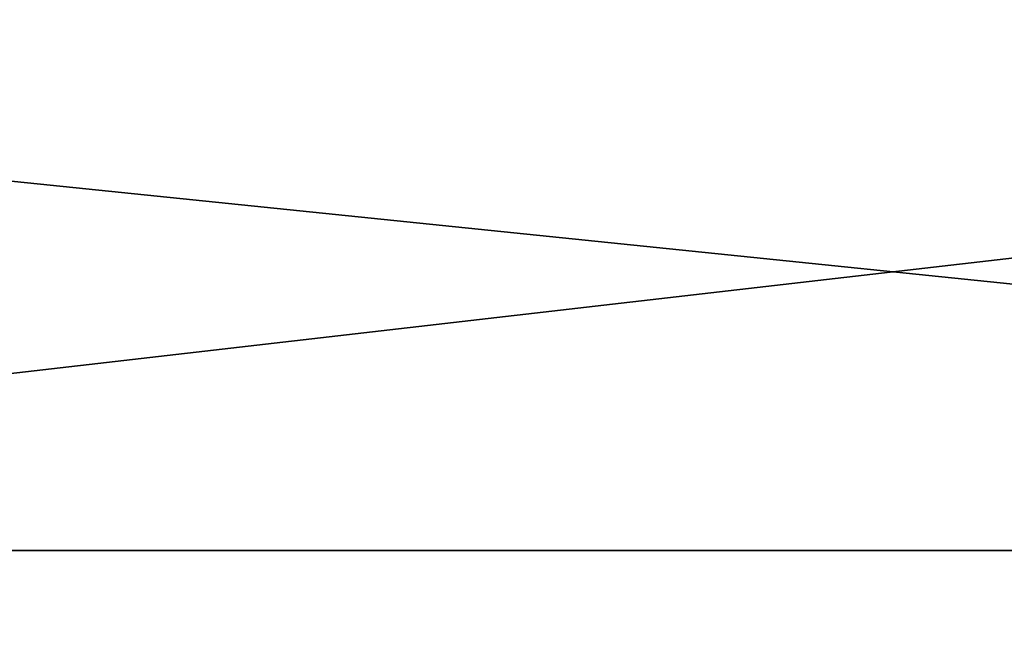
# Model space of a CAD drawing. Header units: millimetres. Extents: x -522 to 188, y -54 to 63.
# Tile 40 of 256: x -4.8665 to -4.7353, y -36.6347 to -36.552. Entities that reach past the tile are written whole.
import ezdxf

# ---------------------------------------------------------------- set-up
doc = ezdxf.new("R2010")
doc.units = ezdxf.units.MM
doc.header["$LTSCALE"] = 65.185185
for name, color, linetype in [('1', 7, 'CONTINUOUS'), ('2', 7, 'CONTINUOUS'), ('8', 7, 'CONTINUOUS'), ('9', 7, 'CONTINUOUS')]:
    doc.layers.add(name, color=color, linetype=linetype)

msp = doc.modelspace()

# ---------------------------------------------------------------- linework, layer by layer
at = {"layer": '1', "color": 7, "linetype": 'Continuous'}
for points in [[(-4.17871, 23, -12.31009), (-4.97494, -36.8, -12.01041), (-4.94975, 4.84669, -12.02082), (-4.17871, 23, -12.31009)], [(-4.97494, -36.8, -12.01041), (-4.17871, 23, -12.31009), (-4.17878, -36.8, -12.31007), (-4.97494, -36.8, -12.01041)]]:
    msp.add_3dface(points, dxfattribs=at)
at = {"layer": '2', "color": 7, "linetype": 'Continuous'}
for points in [[(-4.17878, -36.8, 12.31007), (-4.97488, 23, 12.01043), (-4.97494, -36.8, 12.01041), (-4.17878, -36.8, 12.31007)], [(-4.17871, 23, 12.31009), (-4.97488, 23, 12.01043), (-4.17878, -36.8, 12.31007), (-4.17871, 23, 12.31009)]]:
    msp.add_3dface(points, dxfattribs=at)
at = {"layer": '8', "color": 3, "linetype": 'Continuous'}
for points in [[(-4.42519, -36.54811, -10.68335), (-5.07237, -36.62271, -10.28575), (-5.11444, -36.54811, -10.37105), (-4.42519, -36.54811, -10.68335)], [(-4.38879, -36.62271, -10.59548), (-5.07237, -36.62271, -10.28575), (-4.42519, -36.54811, -10.68335), (-4.38879, -36.62271, -10.59548)], [(-4.38879, -36.62271, -10.59548), (-5.02663, -36.68529, -10.193), (-5.07237, -36.62271, -10.28575), (-4.38879, -36.62271, -10.59548)], [(-4.34921, -36.68529, -10.49993), (-5.02663, -36.68529, -10.193), (-4.38879, -36.62271, -10.59548), (-4.34921, -36.68529, -10.49993)]]:
    msp.add_3dface(points, dxfattribs=at)
at = {"layer": '9', "color": 3, "linetype": 'Continuous'}
for points in [[(-5.11444, -36.54811, 10.37105), (-4.38879, -36.62271, 10.59548), (-4.42519, -36.54811, 10.68335), (-5.11444, -36.54811, 10.37105)], [(-5.07237, -36.62271, 10.28575), (-4.38879, -36.62271, 10.59548), (-5.11444, -36.54811, 10.37105), (-5.07237, -36.62271, 10.28575)], [(-5.02663, -36.68529, 10.193), (-4.34921, -36.68529, 10.49993), (-5.07237, -36.62271, 10.28575), (-5.02663, -36.68529, 10.193)], [(-5.07237, -36.62271, 10.28575), (-4.34921, -36.68529, 10.49993), (-4.38879, -36.62271, 10.59548), (-5.07237, -36.62271, 10.28575)]]:
    msp.add_3dface(points, dxfattribs=at)

doc.saveas('drawing.dxf')
